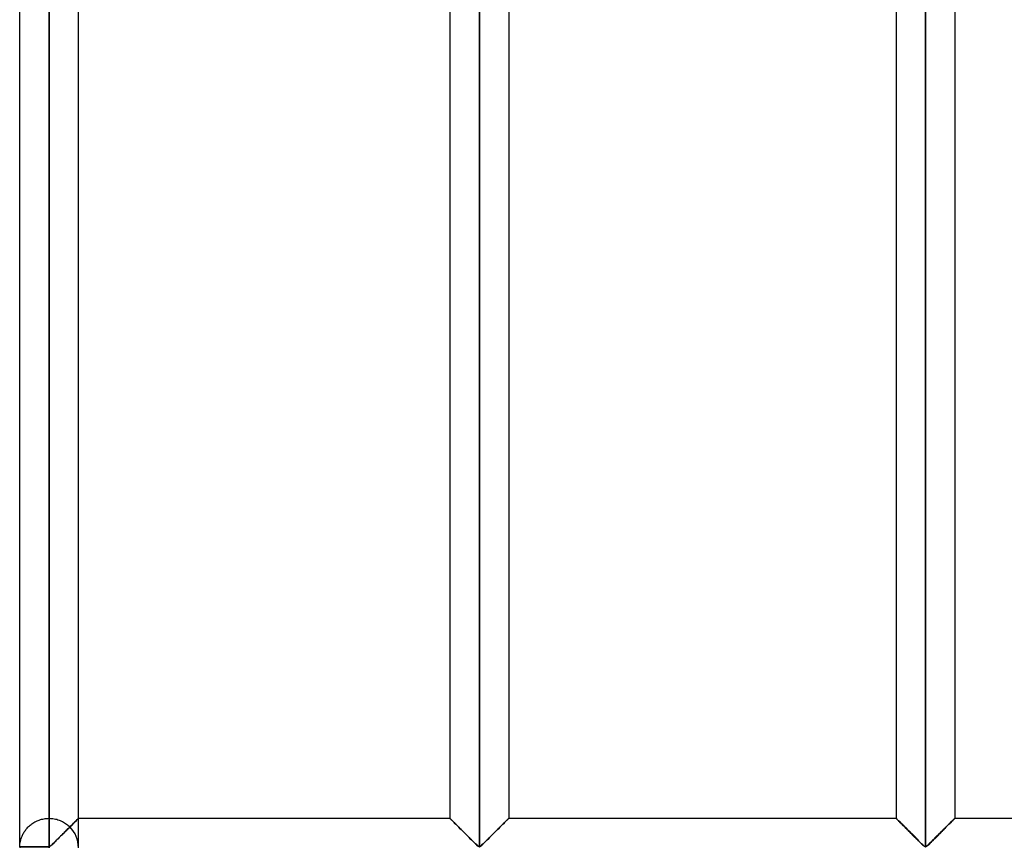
# Model space of a CAD drawing. Header units: millimetres. Extents: x -380 to 364, y -455 to 455.
# Tile 5 of 22: x -380 to -296, y -211 to -141. Entities that reach past the tile are written whole.
import ezdxf

# ---------------------------------------------------------------- set-up
doc = ezdxf.new("R2010")
doc.units = ezdxf.units.MM
doc.layers.add('MAIN-1', color=7, linetype='Continuous')
doc.layers.add('MAIN-2', color=7, linetype='Continuous')

msp = doc.modelspace()

# ---------------------------------------------------------------- linework, layer by layer
at = {"layer": 'MAIN-1'}
for p, q in [((-379.999, -211.179), (-379.999, -70.487)), ((-377.5, -211.179), (-377.5, -70.487)), ((-340.9, -70.487), (-340.9, -211.179)), ((-302.95, -70.487), (-302.95, -211.179)), ((-375.001, -208.75), (-375.001, -72.917)), ((-343.399, -72.917), (-343.399, -208.75)), ((-338.401, -72.917), (-338.401, -208.75)), ((-305.449, -72.917), (-305.449, -208.75)), ((-300.451, -72.917), (-300.451, -208.75)), ((-375.598, -209.346), (-375.692, -209.441)), ((-375.506, -209.255), (-375.598, -209.346)), ((-375.419, -209.168), (-375.506, -209.255)), ((-375.338, -209.086), (-375.419, -209.168)), ((-375.263, -209.012), (-375.338, -209.086)), ((-375.196, -208.945), (-375.263, -209.012)), ((-375.138, -208.887), (-375.196, -208.945)), ((-375.089, -208.838), (-375.138, -208.887)), ((-375.051, -208.8), (-375.089, -208.838)), ((-375.023, -208.772), (-375.051, -208.8)), ((-375.007, -208.756), (-375.023, -208.772)), ((-375.001, -208.75), (-375.007, -208.756)), ((-375.001, -208.75), (-343.399, -208.75)), ((-343.394, -208.755), (-343.399, -208.75)), ((-343.381, -208.768), (-343.394, -208.755)), ((-343.358, -208.791), (-343.381, -208.768)), ((-343.326, -208.823), (-343.358, -208.791)), ((-343.285, -208.864), (-343.326, -208.823)), ((-343.237, -208.912), (-343.285, -208.864)), ((-343.181, -208.968), (-343.237, -208.912)), ((-343.117, -209.031), (-343.181, -208.968)), ((-343.048, -209.101), (-343.117, -209.031)), ((-342.973, -209.176), (-343.048, -209.101)), ((-342.894, -209.255), (-342.973, -209.176)), ((-342.811, -209.338), (-342.894, -209.255)), ((-342.725, -209.423), (-342.811, -209.338)), ((-338.989, -209.338), (-339.075, -209.423)), ((-338.906, -209.255), (-338.989, -209.338)), ((-338.827, -209.176), (-338.906, -209.255)), ((-338.752, -209.101), (-338.827, -209.176)), ((-338.683, -209.031), (-338.752, -209.101)), ((-338.62, -208.968), (-338.683, -209.031)), ((-338.563, -208.912), (-338.62, -208.968)), ((-338.515, -208.864), (-338.563, -208.912)), ((-338.474, -208.823), (-338.515, -208.864)), ((-338.442, -208.791), (-338.474, -208.823)), ((-338.419, -208.768), (-338.442, -208.791)), ((-338.406, -208.755), (-338.419, -208.768)), ((-338.401, -208.75), (-338.406, -208.755)), ((-338.401, -208.75), (-305.449, -208.75)), ((-305.444, -208.755), (-305.449, -208.75)), ((-305.431, -208.768), (-305.444, -208.755)), ((-305.408, -208.791), (-305.431, -208.768)), ((-305.376, -208.823), (-305.408, -208.791)), ((-305.335, -208.864), (-305.376, -208.823)), ((-305.287, -208.912), (-305.335, -208.864)), ((-305.23, -208.968), (-305.287, -208.912)), ((-305.167, -209.031), (-305.23, -208.968)), ((-305.098, -209.101), (-305.167, -209.031)), ((-305.023, -209.176), (-305.098, -209.101)), ((-304.944, -209.255), (-305.023, -209.176)), ((-304.861, -209.338), (-304.944, -209.255)), ((-304.775, -209.423), (-304.861, -209.338)), ((-301.039, -209.338), (-301.125, -209.423)), ((-300.956, -209.255), (-301.039, -209.338)), ((-300.877, -209.176), (-300.956, -209.255)), ((-300.802, -209.101), (-300.877, -209.176)), ((-300.733, -209.031), (-300.802, -209.101)), ((-300.669, -208.968), (-300.733, -209.031)), ((-300.613, -208.912), (-300.669, -208.968)), ((-300.565, -208.864), (-300.613, -208.912)), ((-300.524, -208.823), (-300.565, -208.864)), ((-300.492, -208.791), (-300.524, -208.823)), ((-300.469, -208.768), (-300.492, -208.791)), ((-300.456, -208.755), (-300.469, -208.768)), ((-300.451, -208.75), (-300.456, -208.755)), ((-300.451, -208.75), (-265, -208.75)), ((-376.421, -210.168), (-376.528, -210.276)), ((-376.313, -210.06), (-376.421, -210.168)), ((-376.204, -209.953), (-376.313, -210.06)), ((-376.097, -209.846), (-376.204, -209.953)), ((-375.992, -209.74), (-376.097, -209.846)), ((-375.889, -209.637), (-375.992, -209.74)), ((-375.789, -209.537), (-375.889, -209.637)), ((-375.692, -209.441), (-375.789, -209.537)), ((-342.638, -209.511), (-342.725, -209.423)), ((-342.548, -209.601), (-342.638, -209.511)), ((-342.455, -209.693), (-342.548, -209.601)), ((-342.36, -209.788), (-342.455, -209.693)), ((-342.264, -209.884), (-342.36, -209.788)), ((-342.166, -209.982), (-342.264, -209.884)), ((-342.068, -210.08), (-342.166, -209.982)), ((-341.969, -210.178), (-342.068, -210.08)), ((-341.872, -210.276), (-341.969, -210.178)), ((-339.831, -210.178), (-339.928, -210.276)), ((-339.732, -210.08), (-339.831, -210.178)), ((-339.634, -209.982), (-339.732, -210.08)), ((-339.536, -209.884), (-339.634, -209.982)), ((-339.44, -209.788), (-339.536, -209.884)), ((-339.345, -209.693), (-339.44, -209.788)), ((-339.252, -209.601), (-339.345, -209.693)), ((-339.162, -209.511), (-339.252, -209.601)), ((-339.075, -209.423), (-339.162, -209.511)), ((-304.688, -209.511), (-304.775, -209.423)), ((-304.598, -209.601), (-304.688, -209.511)), ((-304.505, -209.693), (-304.598, -209.601)), ((-304.41, -209.788), (-304.505, -209.693)), ((-304.314, -209.884), (-304.41, -209.788)), ((-304.216, -209.982), (-304.314, -209.884)), ((-304.118, -210.08), (-304.216, -209.982)), ((-304.019, -210.178), (-304.118, -210.08)), ((-303.922, -210.276), (-304.019, -210.178)), ((-301.881, -210.178), (-301.978, -210.276)), ((-301.782, -210.08), (-301.881, -210.178)), ((-301.684, -209.982), (-301.782, -210.08)), ((-301.586, -209.884), (-301.684, -209.982)), ((-301.49, -209.788), (-301.586, -209.884)), ((-301.395, -209.693), (-301.49, -209.788)), ((-301.302, -209.601), (-301.395, -209.693)), ((-301.212, -209.511), (-301.302, -209.601)), ((-301.125, -209.423), (-301.212, -209.511)), ((-377.312, -211.049), (-377.395, -211.124)), ((-377.226, -210.967), (-377.312, -211.049)), ((-377.136, -210.879), (-377.226, -210.967)), ((-377.042, -210.787), (-377.136, -210.879)), ((-376.944, -210.69), (-377.042, -210.787)), ((-376.843, -210.589), (-376.944, -210.69)), ((-376.74, -210.486), (-376.843, -210.589)), ((-376.635, -210.382), (-376.74, -210.486)), ((-376.528, -210.276), (-376.635, -210.382)), ((-341.775, -210.372), (-341.872, -210.276)), ((-341.679, -210.467), (-341.775, -210.372)), ((-341.585, -210.561), (-341.679, -210.467)), ((-341.492, -210.654), (-341.585, -210.561)), ((-341.402, -210.743), (-341.492, -210.654)), ((-341.314, -210.83), (-341.402, -210.743)), ((-341.231, -210.912), (-341.314, -210.83)), ((-341.15, -210.99), (-341.231, -210.912)), ((-341.073, -211.063), (-341.15, -210.99)), ((-340.997, -211.13), (-341.073, -211.063)), ((-340.727, -211.063), (-340.803, -211.13)), ((-340.65, -210.99), (-340.727, -211.063)), ((-340.569, -210.912), (-340.65, -210.99)), ((-340.486, -210.83), (-340.569, -210.912)), ((-340.398, -210.743), (-340.486, -210.83)), ((-340.308, -210.654), (-340.398, -210.743)), ((-340.215, -210.561), (-340.308, -210.654)), ((-340.121, -210.467), (-340.215, -210.561)), ((-340.025, -210.372), (-340.121, -210.467)), ((-339.928, -210.276), (-340.025, -210.372)), ((-303.825, -210.372), (-303.922, -210.276)), ((-303.729, -210.467), (-303.825, -210.372)), ((-303.635, -210.561), (-303.729, -210.467)), ((-303.542, -210.654), (-303.635, -210.561)), ((-303.452, -210.743), (-303.542, -210.654)), ((-303.364, -210.83), (-303.452, -210.743)), ((-303.281, -210.912), (-303.364, -210.83)), ((-303.2, -210.99), (-303.281, -210.912)), ((-303.123, -211.063), (-303.2, -210.99)), ((-303.047, -211.13), (-303.123, -211.063)), ((-302.777, -211.063), (-302.853, -211.13)), ((-302.7, -210.99), (-302.777, -211.063)), ((-302.619, -210.912), (-302.7, -210.99)), ((-302.536, -210.83), (-302.619, -210.912)), ((-302.448, -210.743), (-302.536, -210.83)), ((-302.358, -210.654), (-302.448, -210.743)), ((-302.265, -210.561), (-302.358, -210.654)), ((-302.171, -210.467), (-302.265, -210.561)), ((-302.075, -210.372), (-302.171, -210.467)), ((-301.978, -210.276), (-302.075, -210.372)), ((-377.5, -211.179), (-379.999, -211.179)), ((-377.395, -211.124), (-377.5, -211.179)), ((-377.5, -211.25), (-377.5, -211.179)), ((-340.9, -211.179), (-340.997, -211.13)), ((-340.803, -211.13), (-340.9, -211.179)), ((-302.95, -211.179), (-303.047, -211.13)), ((-302.853, -211.13), (-302.95, -211.179))]:
    msp.add_line(p, q, dxfattribs=at)
msp.add_arc((-377.5, -211.25), 2.5, 178.37935, 180.00002, dxfattribs=at)
at = {"layer": 'MAIN-2'}
for p, q in [((-377.5, -70.487), (-377.5, -211.179)), ((-340.9, -211.179), (-340.9, -70.487)), ((-340.9, -70.487), (-340.9, -211.179)), ((-340.9, -211.179), (-340.9, -70.487)), ((-302.95, -211.179), (-302.95, -70.487)), ((-302.95, -70.487), (-302.95, -211.179)), ((-302.95, -211.179), (-302.95, -70.487)), ((-377.5, -72.917), (-377.5, -208.75)), ((-377.5, -72.917), (-377.5, -208.75)), ((-377.5, -208.75), (-377.5, -72.917)), ((-377.5, -72.917), (-377.5, -208.75)), ((-377.5, -208.75), (-377.5, -72.917)), ((-377.5, -72.917), (-377.5, -208.75)), ((-377.5, -208.75), (-377.5, -72.917)), ((-377.5, -72.917), (-377.5, -208.75)), ((-377.5, -208.75), (-377.5, -72.917)), ((-377.5, -72.917), (-377.5, -208.75)), ((-377.5, -208.75), (-377.5, -72.917)), ((-377.5, -72.917), (-377.5, -208.75)), ((-377.5, -208.75), (-377.5, -72.917)), ((-377.5, -72.917), (-377.5, -208.75)), ((-377.5, -208.75), (-377.5, -72.917)), ((-377.5, -72.917), (-377.5, -208.75)), ((-377.5, -208.75), (-377.5, -72.917)), ((-377.5, -72.917), (-377.5, -208.75)), ((-377.5, -208.75), (-377.5, -72.917)), ((-377.5, -72.917), (-377.5, -208.75)), ((-377.5, -208.75), (-377.5, -72.917)), ((-377.5, -72.917), (-377.5, -208.75)), ((-377.5, -208.75), (-377.5, -72.917)), ((-377.5, -72.917), (-377.5, -208.75)), ((-377.5, -208.75), (-377.5, -72.917)), ((-377.5, -72.917), (-377.5, -208.75)), ((-377.5, -208.75), (-377.5, -72.917)), ((-377.5, -72.917), (-377.5, -208.75)), ((-377.5, -208.75), (-377.5, -72.917)), ((-377.5, -72.917), (-377.5, -208.75)), ((-377.5, -208.75), (-377.5, -72.917)), ((-377.5, -72.917), (-377.5, -208.75)), ((-377.5, -208.75), (-377.5, -72.917)), ((-377.5, -72.917), (-377.5, -208.75)), ((-377.5, -208.75), (-377.5, -72.917)), ((-377.5, -72.917), (-377.5, -208.75)), ((-377.5, -208.75), (-377.5, -72.917)), ((-377.5, -72.917), (-377.5, -208.75)), ((-377.5, -208.75), (-377.5, -72.917)), ((-377.5, -72.917), (-377.5, -208.75)), ((-377.5, -208.75), (-377.5, -72.917)), ((-377.5, -72.917), (-377.5, -208.75)), ((-377.5, -208.75), (-377.5, -72.917)), ((-377.5, -72.917), (-377.5, -208.75)), ((-377.5, -208.75), (-377.5, -72.917)), ((-377.5, -72.917), (-377.5, -208.75)), ((-377.5, -208.75), (-377.5, -72.917)), ((-377.5, -208.75), (-377.5, -72.917)), ((-379.238, -209.453), (-379.173, -209.392)), ((-379.173, -209.392), (-379.104, -209.333)), ((-379.104, -209.333), (-379.031, -209.274)), ((-379.031, -209.274), (-378.955, -209.217)), ((-378.955, -209.217), (-378.876, -209.163)), ((-378.876, -209.163), (-378.793, -209.11)), ((-378.793, -209.11), (-378.706, -209.06)), ((-378.706, -209.06), (-378.617, -209.013)), ((-378.617, -209.013), (-378.525, -208.97)), ((-378.525, -208.97), (-378.43, -208.929)), ((-378.43, -208.929), (-378.333, -208.893)), ((-378.333, -208.893), (-378.233, -208.86)), ((-378.233, -208.86), (-378.132, -208.831)), ((-378.132, -208.831), (-378.029, -208.807)), ((-378.029, -208.807), (-377.924, -208.786)), ((-377.924, -208.786), (-377.819, -208.77)), ((-377.819, -208.77), (-377.713, -208.759)), ((-377.713, -208.759), (-377.606, -208.752)), ((-377.606, -208.752), (-377.5, -208.75)), ((-377.5, -208.75), (-377.391, -208.752)), ((-377.391, -208.752), (-377.282, -208.76)), ((-377.282, -208.76), (-377.173, -208.771)), ((-377.173, -208.771), (-377.065, -208.788)), ((-377.065, -208.788), (-376.959, -208.809)), ((-376.959, -208.809), (-376.853, -208.835)), ((-376.853, -208.835), (-376.75, -208.865)), ((-376.75, -208.865), (-376.648, -208.9)), ((-376.648, -208.9), (-376.549, -208.938)), ((-376.549, -208.938), (-376.452, -208.98)), ((-376.452, -208.98), (-376.359, -209.026)), ((-376.359, -209.026), (-376.268, -209.075)), ((-376.268, -209.075), (-376.181, -209.127)), ((-376.181, -209.127), (-376.097, -209.181)), ((-376.097, -209.181), (-376.016, -209.238)), ((-376.016, -209.238), (-375.94, -209.297)), ((-375.94, -209.297), (-375.867, -209.357)), ((-375.867, -209.357), (-375.798, -209.419)), ((-375.733, -209.482), (-375.625, -209.374)), ((-375.675, -209.423), (-375.611, -209.36)), ((-375.605, -209.354), (-375.669, -209.417)), ((-375.625, -209.374), (-375.521, -209.27)), ((-375.611, -209.36), (-375.549, -209.298)), ((-375.543, -209.292), (-375.605, -209.354)), ((-375.549, -209.298), (-375.488, -209.237)), ((-375.482, -209.231), (-375.543, -209.292)), ((-375.521, -209.27), (-375.422, -209.171)), ((-375.488, -209.237), (-375.43, -209.178)), ((-375.424, -209.173), (-375.482, -209.231)), ((-375.43, -209.178), (-375.374, -209.122)), ((-375.368, -209.117), (-375.424, -209.173)), ((-375.422, -209.171), (-375.33, -209.079)), ((-375.374, -209.122), (-375.32, -209.069)), ((-375.315, -209.064), (-375.368, -209.117)), ((-375.33, -209.079), (-375.247, -208.996)), ((-375.32, -209.069), (-375.27, -209.019)), ((-375.266, -209.015), (-375.315, -209.064)), ((-375.27, -209.019), (-375.224, -208.973)), ((-375.22, -208.968), (-375.266, -209.015)), ((-375.247, -208.996), (-375.175, -208.924)), ((-375.224, -208.973), (-375.181, -208.93)), ((-375.177, -208.926), (-375.22, -208.968)), ((-375.181, -208.93), (-375.143, -208.892)), ((-375.139, -208.888), (-375.177, -208.926)), ((-375.175, -208.924), (-375.113, -208.862)), ((-375.143, -208.892), (-375.108, -208.857)), ((-375.105, -208.854), (-375.139, -208.888)), ((-375.113, -208.862), (-375.065, -208.814)), ((-375.108, -208.857), (-375.078, -208.827)), ((-375.076, -208.825), (-375.105, -208.854)), ((-375.078, -208.827), (-375.053, -208.802)), ((-375.051, -208.8), (-375.076, -208.825)), ((-375.065, -208.814), (-375.029, -208.778)), ((-375.053, -208.802), (-375.033, -208.782)), ((-375.031, -208.78), (-375.051, -208.8)), ((-375.033, -208.782), (-375.017, -208.766)), ((-375.016, -208.765), (-375.031, -208.78)), ((-375.029, -208.778), (-375.008, -208.757)), ((-375.017, -208.766), (-375.007, -208.756)), ((-375.006, -208.755), (-375.016, -208.765)), ((-375.008, -208.757), (-375.001, -208.75)), ((-375.007, -208.756), (-375.002, -208.751)), ((-375.002, -208.751), (-375.006, -208.755)), ((-375.002, -208.751), (-375.002, -208.751)), ((-375.001, -211.179), (-375.001, -208.75)), ((-343.399, -208.75), (-343.394, -208.755)), ((-343.389, -208.76), (-343.398, -208.751)), ((-343.398, -208.751), (-343.398, -208.751)), ((-343.398, -208.751), (-343.389, -208.76)), ((-343.394, -208.755), (-343.381, -208.768)), ((-343.371, -208.778), (-343.389, -208.76)), ((-343.389, -208.76), (-343.371, -208.778)), ((-343.381, -208.768), (-343.358, -208.791)), ((-343.344, -208.805), (-343.371, -208.778)), ((-343.371, -208.778), (-343.344, -208.805)), ((-343.358, -208.791), (-343.326, -208.823)), ((-343.309, -208.84), (-343.344, -208.805)), ((-343.344, -208.805), (-343.309, -208.84)), ((-343.326, -208.823), (-343.285, -208.864)), ((-343.266, -208.883), (-343.309, -208.84)), ((-343.309, -208.84), (-343.266, -208.883)), ((-343.285, -208.864), (-343.237, -208.912)), ((-343.215, -208.934), (-343.266, -208.883)), ((-343.266, -208.883), (-343.215, -208.934)), ((-343.237, -208.912), (-343.181, -208.968)), ((-343.157, -208.992), (-343.215, -208.934)), ((-343.215, -208.934), (-343.157, -208.992)), ((-343.181, -208.968), (-343.117, -209.031)), ((-343.092, -209.057), (-343.157, -208.992)), ((-343.157, -208.992), (-343.092, -209.057)), ((-343.117, -209.031), (-343.048, -209.101)), ((-343.022, -209.127), (-343.092, -209.057)), ((-343.092, -209.057), (-343.022, -209.127)), ((-343.048, -209.101), (-342.973, -209.176)), ((-342.946, -209.202), (-343.022, -209.127)), ((-343.022, -209.127), (-342.946, -209.202)), ((-342.973, -209.176), (-342.894, -209.255)), ((-342.867, -209.282), (-342.946, -209.202)), ((-342.946, -209.202), (-342.867, -209.282)), ((-342.894, -209.255), (-342.811, -209.338)), ((-342.784, -209.364), (-342.867, -209.282)), ((-342.867, -209.282), (-342.784, -209.364)), ((-342.811, -209.338), (-342.725, -209.423)), ((-342.699, -209.449), (-342.784, -209.364)), ((-342.784, -209.364), (-342.699, -209.449)), ((-339.101, -209.449), (-339.016, -209.364)), ((-339.016, -209.364), (-339.101, -209.449)), ((-339.075, -209.423), (-338.989, -209.338)), ((-339.016, -209.364), (-338.933, -209.282)), ((-338.933, -209.282), (-339.016, -209.364)), ((-338.989, -209.338), (-338.906, -209.255)), ((-338.933, -209.282), (-338.854, -209.202)), ((-338.854, -209.202), (-338.933, -209.282)), ((-338.906, -209.255), (-338.827, -209.176)), ((-338.854, -209.202), (-338.778, -209.127)), ((-338.778, -209.127), (-338.854, -209.202)), ((-338.827, -209.176), (-338.752, -209.101)), ((-338.778, -209.127), (-338.708, -209.057)), ((-338.708, -209.057), (-338.778, -209.127)), ((-338.752, -209.101), (-338.683, -209.031)), ((-338.708, -209.057), (-338.643, -208.992)), ((-338.643, -208.992), (-338.708, -209.057)), ((-338.683, -209.031), (-338.62, -208.968)), ((-338.643, -208.992), (-338.585, -208.934)), ((-338.585, -208.934), (-338.643, -208.992)), ((-338.62, -208.968), (-338.563, -208.912)), ((-338.585, -208.934), (-338.534, -208.883)), ((-338.534, -208.883), (-338.585, -208.934)), ((-338.563, -208.912), (-338.515, -208.864)), ((-338.534, -208.883), (-338.491, -208.84)), ((-338.491, -208.84), (-338.534, -208.883)), ((-338.515, -208.864), (-338.474, -208.823)), ((-338.491, -208.84), (-338.456, -208.805)), ((-338.456, -208.805), (-338.491, -208.84)), ((-338.474, -208.823), (-338.442, -208.791)), ((-338.456, -208.805), (-338.429, -208.778)), ((-338.429, -208.778), (-338.456, -208.805)), ((-338.442, -208.791), (-338.419, -208.768)), ((-338.429, -208.778), (-338.411, -208.76)), ((-338.411, -208.76), (-338.429, -208.778)), ((-338.419, -208.768), (-338.406, -208.755)), ((-338.411, -208.76), (-338.402, -208.751)), ((-338.402, -208.751), (-338.411, -208.76)), ((-338.406, -208.755), (-338.401, -208.75)), ((-338.402, -208.751), (-338.402, -208.751)), ((-305.449, -208.75), (-305.444, -208.755)), ((-305.439, -208.76), (-305.448, -208.751)), ((-305.448, -208.751), (-305.448, -208.751)), ((-305.448, -208.751), (-305.439, -208.76)), ((-305.444, -208.755), (-305.431, -208.768)), ((-305.421, -208.778), (-305.439, -208.76)), ((-305.439, -208.76), (-305.421, -208.778)), ((-305.431, -208.768), (-305.408, -208.791)), ((-305.394, -208.805), (-305.421, -208.778)), ((-305.421, -208.778), (-305.394, -208.805)), ((-305.408, -208.791), (-305.376, -208.823)), ((-305.359, -208.84), (-305.394, -208.805)), ((-305.394, -208.805), (-305.359, -208.84)), ((-305.376, -208.823), (-305.335, -208.864)), ((-305.316, -208.883), (-305.359, -208.84)), ((-305.359, -208.84), (-305.316, -208.883)), ((-305.335, -208.864), (-305.287, -208.912)), ((-305.265, -208.934), (-305.316, -208.883)), ((-305.316, -208.883), (-305.265, -208.934)), ((-305.287, -208.912), (-305.23, -208.968)), ((-305.207, -208.992), (-305.265, -208.934)), ((-305.265, -208.934), (-305.207, -208.992)), ((-305.23, -208.968), (-305.167, -209.031)), ((-305.142, -209.057), (-305.207, -208.992)), ((-305.207, -208.992), (-305.142, -209.057)), ((-305.167, -209.031), (-305.098, -209.101)), ((-305.072, -209.127), (-305.142, -209.057)), ((-305.142, -209.057), (-305.072, -209.127)), ((-305.098, -209.101), (-305.023, -209.176)), ((-304.996, -209.202), (-305.072, -209.127)), ((-305.072, -209.127), (-304.996, -209.202)), ((-305.023, -209.176), (-304.944, -209.255)), ((-304.917, -209.282), (-304.996, -209.202)), ((-304.996, -209.202), (-304.917, -209.282)), ((-304.944, -209.255), (-304.861, -209.338)), ((-304.834, -209.364), (-304.917, -209.282)), ((-304.917, -209.282), (-304.834, -209.364)), ((-304.861, -209.338), (-304.775, -209.423)), ((-304.749, -209.449), (-304.834, -209.364)), ((-304.834, -209.364), (-304.749, -209.449)), ((-301.151, -209.449), (-301.066, -209.364)), ((-301.066, -209.364), (-301.151, -209.449)), ((-301.125, -209.423), (-301.039, -209.338)), ((-301.066, -209.364), (-300.983, -209.282)), ((-300.983, -209.282), (-301.066, -209.364)), ((-301.039, -209.338), (-300.956, -209.255)), ((-300.983, -209.282), (-300.904, -209.202)), ((-300.904, -209.202), (-300.983, -209.282)), ((-300.956, -209.255), (-300.877, -209.176)), ((-300.904, -209.202), (-300.828, -209.127)), ((-300.828, -209.127), (-300.904, -209.202)), ((-300.877, -209.176), (-300.802, -209.101)), ((-300.828, -209.127), (-300.758, -209.057)), ((-300.758, -209.057), (-300.828, -209.127)), ((-300.802, -209.101), (-300.733, -209.031)), ((-300.758, -209.057), (-300.693, -208.992)), ((-300.693, -208.992), (-300.758, -209.057)), ((-300.733, -209.031), (-300.669, -208.968)), ((-300.693, -208.992), (-300.635, -208.934)), ((-300.635, -208.934), (-300.693, -208.992)), ((-300.669, -208.968), (-300.613, -208.912)), ((-300.635, -208.934), (-300.584, -208.883)), ((-300.584, -208.883), (-300.635, -208.934)), ((-300.613, -208.912), (-300.565, -208.864)), ((-300.584, -208.883), (-300.541, -208.84)), ((-300.541, -208.84), (-300.584, -208.883)), ((-300.565, -208.864), (-300.524, -208.823)), ((-300.541, -208.84), (-300.506, -208.805)), ((-300.506, -208.805), (-300.541, -208.84)), ((-300.524, -208.823), (-300.492, -208.791)), ((-300.506, -208.805), (-300.479, -208.778)), ((-300.479, -208.778), (-300.506, -208.805)), ((-300.492, -208.791), (-300.469, -208.768)), ((-300.479, -208.778), (-300.461, -208.76)), ((-300.461, -208.76), (-300.479, -208.778)), ((-300.469, -208.768), (-300.456, -208.755)), ((-300.461, -208.76), (-300.452, -208.751)), ((-300.452, -208.751), (-300.461, -208.76)), ((-300.456, -208.755), (-300.451, -208.75)), ((-300.452, -208.751), (-300.452, -208.751)), ((-379.793, -210.253), (-379.762, -210.185)), ((-379.762, -210.185), (-379.728, -210.116)), ((-379.728, -210.116), (-379.691, -210.047)), ((-379.691, -210.047), (-379.652, -209.978)), ((-379.652, -209.978), (-379.61, -209.909)), ((-379.61, -209.909), (-379.565, -209.841)), ((-379.565, -209.841), (-379.518, -209.774)), ((-379.518, -209.774), (-379.467, -209.707)), ((-379.467, -209.707), (-379.414, -209.642)), ((-379.414, -209.642), (-379.358, -209.577)), ((-379.358, -209.577), (-379.299, -209.514)), ((-379.299, -209.514), (-379.238, -209.453)), ((-376.518, -210.265), (-376.445, -210.193)), ((-376.445, -210.193), (-376.372, -210.12)), ((-376.372, -210.12), (-376.299, -210.047)), ((-376.299, -210.047), (-376.227, -209.975)), ((-376.227, -209.975), (-376.154, -209.902)), ((-376.154, -209.902), (-376.082, -209.831)), ((-376.082, -209.831), (-376.011, -209.76)), ((-376.011, -209.76), (-375.941, -209.69)), ((-375.941, -209.69), (-375.872, -209.621)), ((-375.872, -209.621), (-375.805, -209.554)), ((-375.805, -209.554), (-375.739, -209.488)), ((-375.798, -209.419), (-375.733, -209.482)), ((-375.739, -209.488), (-375.675, -209.423)), ((-375.669, -209.417), (-375.733, -209.482)), ((-342.725, -209.423), (-342.638, -209.511)), ((-342.613, -209.536), (-342.699, -209.449)), ((-342.699, -209.449), (-342.613, -209.536)), ((-342.638, -209.511), (-342.548, -209.601)), ((-342.523, -209.625), (-342.613, -209.536)), ((-342.613, -209.536), (-342.523, -209.625)), ((-342.548, -209.601), (-342.455, -209.693)), ((-342.431, -209.717), (-342.523, -209.625)), ((-342.523, -209.625), (-342.431, -209.717)), ((-342.455, -209.693), (-342.36, -209.788)), ((-342.337, -209.811), (-342.431, -209.717)), ((-342.431, -209.717), (-342.337, -209.811)), ((-342.36, -209.788), (-342.264, -209.884)), ((-342.242, -209.906), (-342.337, -209.811)), ((-342.337, -209.811), (-342.242, -209.906)), ((-342.264, -209.884), (-342.166, -209.982)), ((-342.146, -210.002), (-342.242, -209.906)), ((-342.242, -209.906), (-342.146, -210.002)), ((-342.166, -209.982), (-342.068, -210.08)), ((-342.049, -210.099), (-342.146, -210.002)), ((-342.146, -210.002), (-342.049, -210.099)), ((-342.068, -210.08), (-341.969, -210.178)), ((-341.952, -210.196), (-342.049, -210.099)), ((-342.049, -210.099), (-341.952, -210.196)), ((-341.969, -210.178), (-341.872, -210.276)), ((-341.856, -210.292), (-341.952, -210.196)), ((-341.952, -210.196), (-341.856, -210.292)), ((-339.944, -210.292), (-339.848, -210.196)), ((-339.848, -210.196), (-339.944, -210.292)), ((-339.928, -210.276), (-339.831, -210.178)), ((-339.848, -210.196), (-339.751, -210.099)), ((-339.751, -210.099), (-339.848, -210.196)), ((-339.831, -210.178), (-339.732, -210.08)), ((-339.751, -210.099), (-339.654, -210.002)), ((-339.654, -210.002), (-339.751, -210.099)), ((-339.732, -210.08), (-339.634, -209.982)), ((-339.654, -210.002), (-339.558, -209.906)), ((-339.558, -209.906), (-339.654, -210.002)), ((-339.634, -209.982), (-339.536, -209.884)), ((-339.558, -209.906), (-339.463, -209.811)), ((-339.463, -209.811), (-339.558, -209.906)), ((-339.536, -209.884), (-339.44, -209.788)), ((-339.463, -209.811), (-339.369, -209.717)), ((-339.369, -209.717), (-339.463, -209.811)), ((-339.44, -209.788), (-339.345, -209.693)), ((-339.369, -209.717), (-339.277, -209.625)), ((-339.277, -209.625), (-339.369, -209.717)), ((-339.345, -209.693), (-339.252, -209.601)), ((-339.277, -209.625), (-339.187, -209.536)), ((-339.187, -209.536), (-339.277, -209.625)), ((-339.252, -209.601), (-339.162, -209.511)), ((-339.187, -209.536), (-339.101, -209.449)), ((-339.101, -209.449), (-339.187, -209.536)), ((-339.162, -209.511), (-339.075, -209.423)), ((-304.775, -209.423), (-304.688, -209.511)), ((-304.663, -209.536), (-304.749, -209.449)), ((-304.749, -209.449), (-304.663, -209.536)), ((-304.688, -209.511), (-304.598, -209.601)), ((-304.573, -209.625), (-304.663, -209.536)), ((-304.663, -209.536), (-304.573, -209.625)), ((-304.598, -209.601), (-304.505, -209.693)), ((-304.481, -209.717), (-304.573, -209.625)), ((-304.573, -209.625), (-304.481, -209.717)), ((-304.505, -209.693), (-304.41, -209.788)), ((-304.387, -209.811), (-304.481, -209.717)), ((-304.481, -209.717), (-304.387, -209.811)), ((-304.41, -209.788), (-304.314, -209.884)), ((-304.292, -209.906), (-304.387, -209.811)), ((-304.387, -209.811), (-304.292, -209.906)), ((-304.314, -209.884), (-304.216, -209.982)), ((-304.196, -210.002), (-304.292, -209.906)), ((-304.292, -209.906), (-304.196, -210.002)), ((-304.216, -209.982), (-304.118, -210.08)), ((-304.099, -210.099), (-304.196, -210.002)), ((-304.196, -210.002), (-304.099, -210.099)), ((-304.118, -210.08), (-304.019, -210.178)), ((-304.002, -210.196), (-304.099, -210.099)), ((-304.099, -210.099), (-304.002, -210.196)), ((-304.019, -210.178), (-303.922, -210.276)), ((-303.906, -210.292), (-304.002, -210.196)), ((-304.002, -210.196), (-303.906, -210.292)), ((-301.994, -210.292), (-301.898, -210.196)), ((-301.898, -210.196), (-301.994, -210.292)), ((-301.978, -210.276), (-301.881, -210.178)), ((-301.898, -210.196), (-301.801, -210.099)), ((-301.801, -210.099), (-301.898, -210.196)), ((-301.881, -210.178), (-301.782, -210.08)), ((-301.801, -210.099), (-301.704, -210.002)), ((-301.704, -210.002), (-301.801, -210.099)), ((-301.782, -210.08), (-301.684, -209.982)), ((-301.704, -210.002), (-301.608, -209.906)), ((-301.608, -209.906), (-301.704, -210.002)), ((-301.684, -209.982), (-301.586, -209.884)), ((-301.608, -209.906), (-301.513, -209.811)), ((-301.513, -209.811), (-301.608, -209.906)), ((-301.586, -209.884), (-301.49, -209.788)), ((-301.513, -209.811), (-301.419, -209.717)), ((-301.419, -209.717), (-301.513, -209.811)), ((-301.49, -209.788), (-301.395, -209.693)), ((-301.419, -209.717), (-301.327, -209.625)), ((-301.327, -209.625), (-301.419, -209.717)), ((-301.395, -209.693), (-301.302, -209.601)), ((-301.327, -209.625), (-301.237, -209.536)), ((-301.237, -209.536), (-301.327, -209.625)), ((-301.302, -209.601), (-301.212, -209.511)), ((-301.237, -209.536), (-301.151, -209.449)), ((-301.151, -209.449), (-301.237, -209.536)), ((-301.212, -209.511), (-301.125, -209.423)), ((-379.996, -211.104), (-379.992, -211.056)), ((-379.992, -211.056), (-379.988, -211.005)), ((-379.988, -211.005), (-379.982, -210.951)), ((-379.982, -210.951), (-379.975, -210.895)), ((-379.975, -210.895), (-379.966, -210.837)), ((-379.966, -210.837), (-379.955, -210.777)), ((-379.955, -210.777), (-379.942, -210.715)), ((-379.942, -210.715), (-379.927, -210.652)), ((-379.927, -210.652), (-379.91, -210.587)), ((-379.91, -210.587), (-379.891, -210.522)), ((-379.891, -210.522), (-379.87, -210.455)), ((-379.87, -210.455), (-379.847, -210.389)), ((-379.847, -210.389), (-379.821, -210.321)), ((-379.821, -210.321), (-379.793, -210.253)), ((-377.366, -211.099), (-377.31, -211.048)), ((-377.31, -211.048), (-377.253, -210.993)), ((-377.253, -210.993), (-377.194, -210.936)), ((-377.194, -210.936), (-377.132, -210.876)), ((-377.132, -210.876), (-377.07, -210.814)), ((-377.07, -210.814), (-377.005, -210.75)), ((-377.005, -210.75), (-376.938, -210.684)), ((-376.938, -210.684), (-376.87, -210.616)), ((-376.87, -210.616), (-376.801, -210.548)), ((-376.801, -210.548), (-376.731, -210.478)), ((-376.731, -210.478), (-376.661, -210.408)), ((-376.661, -210.408), (-376.589, -210.337)), ((-376.589, -210.337), (-376.518, -210.265)), ((-341.872, -210.276), (-341.775, -210.372)), ((-341.761, -210.387), (-341.856, -210.292)), ((-341.856, -210.292), (-341.761, -210.387)), ((-341.775, -210.372), (-341.679, -210.467)), ((-341.667, -210.48), (-341.761, -210.387)), ((-341.761, -210.387), (-341.667, -210.48)), ((-341.679, -210.467), (-341.585, -210.561)), ((-341.574, -210.573), (-341.667, -210.48)), ((-341.667, -210.48), (-341.574, -210.573)), ((-341.585, -210.561), (-341.492, -210.654)), ((-341.483, -210.663), (-341.574, -210.573)), ((-341.574, -210.573), (-341.483, -210.663)), ((-341.492, -210.654), (-341.402, -210.743)), ((-341.394, -210.751), (-341.483, -210.663)), ((-341.483, -210.663), (-341.394, -210.751)), ((-341.402, -210.743), (-341.314, -210.83)), ((-341.308, -210.836), (-341.394, -210.751)), ((-341.394, -210.751), (-341.308, -210.836)), ((-341.314, -210.83), (-341.231, -210.912)), ((-341.226, -210.917), (-341.308, -210.836)), ((-341.308, -210.836), (-341.226, -210.917)), ((-341.231, -210.912), (-341.15, -210.99)), ((-341.147, -210.994), (-341.226, -210.917)), ((-341.226, -210.917), (-341.147, -210.994)), ((-341.15, -210.99), (-341.073, -211.063)), ((-341.071, -211.065), (-341.147, -210.994)), ((-341.147, -210.994), (-341.071, -211.065)), ((-341.073, -211.063), (-340.997, -211.13)), ((-340.996, -211.131), (-341.071, -211.065)), ((-341.071, -211.065), (-340.996, -211.131)), ((-340.804, -211.131), (-340.729, -211.065)), ((-340.729, -211.065), (-340.804, -211.131)), ((-340.803, -211.13), (-340.727, -211.063)), ((-340.729, -211.065), (-340.654, -210.994)), ((-340.654, -210.994), (-340.729, -211.065)), ((-340.727, -211.063), (-340.65, -210.99)), ((-340.654, -210.994), (-340.574, -210.917)), ((-340.574, -210.917), (-340.654, -210.994)), ((-340.65, -210.99), (-340.569, -210.912)), ((-340.574, -210.917), (-340.492, -210.836)), ((-340.492, -210.836), (-340.574, -210.917)), ((-340.569, -210.912), (-340.486, -210.83)), ((-340.492, -210.836), (-340.406, -210.751)), ((-340.406, -210.751), (-340.492, -210.836)), ((-340.486, -210.83), (-340.398, -210.743)), ((-340.406, -210.751), (-340.317, -210.663)), ((-340.317, -210.663), (-340.406, -210.751)), ((-340.398, -210.743), (-340.308, -210.654)), ((-340.317, -210.663), (-340.226, -210.573)), ((-340.226, -210.573), (-340.317, -210.663)), ((-340.308, -210.654), (-340.215, -210.561)), ((-340.226, -210.573), (-340.133, -210.48)), ((-340.133, -210.48), (-340.226, -210.573)), ((-340.215, -210.561), (-340.121, -210.467)), ((-340.133, -210.48), (-340.039, -210.387)), ((-340.039, -210.387), (-340.133, -210.48)), ((-340.121, -210.467), (-340.025, -210.372)), ((-340.039, -210.387), (-339.944, -210.292)), ((-339.944, -210.292), (-340.039, -210.387)), ((-340.025, -210.372), (-339.928, -210.276)), ((-303.922, -210.276), (-303.825, -210.372)), ((-303.811, -210.387), (-303.906, -210.292)), ((-303.906, -210.292), (-303.811, -210.387)), ((-303.825, -210.372), (-303.729, -210.467)), ((-303.717, -210.48), (-303.811, -210.387)), ((-303.811, -210.387), (-303.717, -210.48)), ((-303.729, -210.467), (-303.635, -210.561)), ((-303.624, -210.573), (-303.717, -210.48)), ((-303.717, -210.48), (-303.624, -210.573)), ((-303.635, -210.561), (-303.542, -210.654)), ((-303.533, -210.663), (-303.624, -210.573)), ((-303.624, -210.573), (-303.533, -210.663)), ((-303.542, -210.654), (-303.452, -210.743)), ((-303.444, -210.751), (-303.533, -210.663)), ((-303.533, -210.663), (-303.444, -210.751)), ((-303.452, -210.743), (-303.364, -210.83)), ((-303.358, -210.836), (-303.444, -210.751)), ((-303.444, -210.751), (-303.358, -210.836)), ((-303.364, -210.83), (-303.281, -210.912)), ((-303.276, -210.917), (-303.358, -210.836)), ((-303.358, -210.836), (-303.276, -210.917)), ((-303.281, -210.912), (-303.2, -210.99)), ((-303.197, -210.994), (-303.276, -210.917)), ((-303.276, -210.917), (-303.197, -210.994)), ((-303.2, -210.99), (-303.123, -211.063)), ((-303.121, -211.065), (-303.197, -210.994)), ((-303.197, -210.994), (-303.121, -211.065)), ((-303.123, -211.063), (-303.047, -211.13)), ((-303.046, -211.131), (-303.121, -211.065)), ((-303.121, -211.065), (-303.046, -211.131)), ((-302.854, -211.131), (-302.779, -211.065)), ((-302.779, -211.065), (-302.854, -211.131)), ((-302.853, -211.13), (-302.777, -211.063)), ((-302.779, -211.065), (-302.703, -210.994)), ((-302.703, -210.994), (-302.779, -211.065)), ((-302.777, -211.063), (-302.7, -210.99)), ((-302.703, -210.994), (-302.624, -210.917)), ((-302.624, -210.917), (-302.703, -210.994)), ((-302.7, -210.99), (-302.619, -210.912)), ((-302.624, -210.917), (-302.542, -210.836)), ((-302.542, -210.836), (-302.624, -210.917)), ((-302.619, -210.912), (-302.536, -210.83)), ((-302.542, -210.836), (-302.456, -210.751)), ((-302.456, -210.751), (-302.542, -210.836)), ((-302.536, -210.83), (-302.448, -210.743)), ((-302.456, -210.751), (-302.367, -210.663)), ((-302.367, -210.663), (-302.456, -210.751)), ((-302.448, -210.743), (-302.358, -210.654)), ((-302.367, -210.663), (-302.276, -210.573)), ((-302.276, -210.573), (-302.367, -210.663)), ((-302.358, -210.654), (-302.265, -210.561)), ((-302.276, -210.573), (-302.183, -210.48)), ((-302.183, -210.48), (-302.276, -210.573)), ((-302.265, -210.561), (-302.171, -210.467)), ((-302.183, -210.48), (-302.089, -210.387)), ((-302.089, -210.387), (-302.183, -210.48)), ((-302.171, -210.467), (-302.075, -210.372)), ((-302.089, -210.387), (-301.994, -210.292)), ((-301.994, -210.292), (-302.089, -210.387)), ((-302.075, -210.372), (-301.978, -210.276)), ((-379.999, -211.179), (-379.998, -211.148)), ((-379.999, -211.179), (-377.5, -211.179)), ((-379.998, -211.148), (-379.996, -211.104)), ((-377.5, -211.179), (-377.424, -211.146)), ((-377.5, -211.179), (-377.5, -211.25)), ((-377.424, -211.146), (-377.366, -211.099)), ((-340.997, -211.13), (-340.9, -211.179)), ((-340.9, -211.179), (-340.996, -211.131)), ((-340.996, -211.131), (-340.9, -211.179)), ((-340.9, -211.179), (-340.803, -211.13)), ((-340.9, -211.179), (-340.804, -211.131)), ((-340.804, -211.131), (-340.9, -211.179)), ((-303.047, -211.13), (-302.95, -211.179)), ((-302.95, -211.179), (-303.046, -211.131)), ((-303.046, -211.131), (-302.95, -211.179)), ((-302.95, -211.179), (-302.853, -211.13)), ((-302.95, -211.179), (-302.854, -211.131)), ((-302.854, -211.131), (-302.95, -211.179))]:
    msp.add_line(p, q, dxfattribs=at)
msp.add_ellipse((-377.5, -211.25), major_axis=(-2.5, 0), ratio=1, start_param=-3.141593, end_param=-2.355795, dxfattribs=at)

doc.saveas('drawing.dxf')
